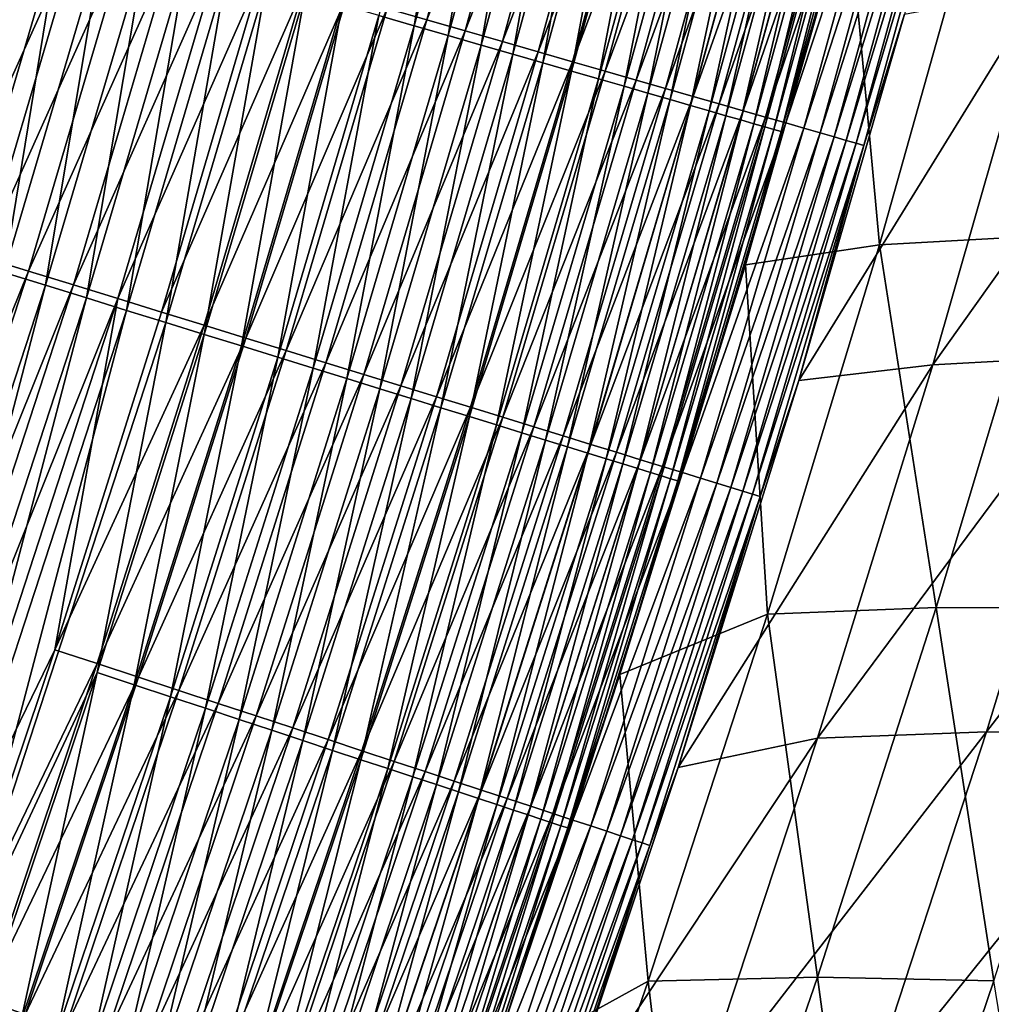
# Model space of a CAD drawing. Header units: metres. Extents: x 0 to 1400, y -1400 to 0.
# Tile 246 of 256: x 1217 to 1252, y -714 to -679. Entities that reach past the tile are written whole.
import ezdxf

# ---------------------------------------------------------------- set-up
doc = ezdxf.new("R2010")
doc.units = ezdxf.units.M

msp = doc.modelspace()

# ---------------------------------------------------------------- linework, layer by layer
at = {"layer": 'None'}
for points in [[(1231.295044, -679.022888, -493.43634), (1233.393188, -666.430664, -494.380035), (1230.035522, -678.659607, -494.37674)], [(1235.110107, -666.545593, -496.8573), (1231.747559, -678.815308, -496.854034), (1230.335815, -678.409912, -497.808685)], [(1231.295044, -679.022888, -493.43634), (1234.659302, -666.769165, -493.440094), (1233.393188, -666.430664, -494.380035)], [(1236.485229, -666.911438, -495.836853), (1231.747559, -678.815308, -496.854034), (1235.110107, -666.545593, -496.8573)], [(1232.511353, -679.373718, -492.436768), (1234.659302, -666.769165, -493.440094), (1231.295044, -679.022888, -493.43634)], [(1236.485229, -666.911438, -495.836853), (1233.115479, -679.20813, -495.833099), (1231.747559, -678.815308, -496.854034)], [(1232.511353, -679.373718, -492.436768), (1235.882324, -667.096069, -492.440979), (1234.659302, -666.769165, -493.440094)], [(1237.813354, -667.264832, -494.752228), (1233.115479, -679.20813, -495.833099), (1236.485229, -666.911438, -495.836853)], [(1233.682007, -679.711365, -491.379913), (1235.882324, -667.096069, -492.440979), (1232.511353, -679.373718, -492.436768)], [(1237.813354, -667.264832, -494.752228), (1234.436646, -679.587463, -494.747955), (1233.115479, -679.20813, -495.833099)], [(1233.682007, -679.711365, -491.379913), (1237.059204, -667.410706, -491.384613), (1235.882324, -667.096069, -492.440979)], [(1239.091675, -667.604919, -493.605377), (1234.436646, -679.587463, -494.747955), (1237.813354, -667.264832, -494.752228)], [(1234.804443, -680.035034, -490.2677), (1237.059204, -667.410706, -491.384613), (1233.682007, -679.711365, -491.379913)], [(1239.091675, -667.604919, -493.605377), (1235.70813, -679.952515, -493.600586), (1234.436646, -679.587463, -494.747955)], [(1234.804443, -680.035034, -490.2677), (1238.187622, -667.71228, -490.272919), (1237.059204, -667.410706, -491.384613)], [(1240.317139, -667.930969, -492.398499), (1235.70813, -679.952515, -493.600586), (1239.091675, -667.604919, -493.605377)], [(1235.876221, -680.344177, -489.102661), (1238.187622, -667.71228, -490.272919), (1234.804443, -680.035034, -490.2677)], [(1240.317139, -667.930969, -492.398499), (1236.927124, -680.302551, -492.393158), (1235.70813, -679.952515, -493.600586)], [(1235.876221, -680.344177, -489.102661), (1239.265381, -668.000366, -489.108398), (1238.187622, -667.71228, -490.272919)], [(1236.89563, -680.638184, -487.88736), (1239.265381, -668.000366, -489.108398), (1235.876221, -680.344177, -489.102661)], [(1236.89563, -680.638184, -487.88736), (1240.290405, -668.274353, -487.893616), (1239.265381, -668.000366, -489.108398)], [(1241.487671, -668.242371, -491.134247), (1236.927124, -680.302551, -492.393158), (1240.317139, -667.930969, -492.398499)], [(1237.860596, -680.916382, -486.624359), (1240.290405, -668.274353, -487.893616), (1236.89563, -680.638184, -487.88736)], [(1241.487671, -668.242371, -491.134247), (1238.091309, -680.636841, -491.128357), (1236.927124, -680.302551, -492.393158)], [(1237.860596, -680.916382, -486.624359), (1241.26062, -668.53363, -486.631165), (1240.290405, -668.274353, -487.893616)], [(1242.600952, -668.538513, -489.81543), (1238.091309, -680.636841, -491.128357), (1241.487671, -668.242371, -491.134247)], [(1238.768921, -681.178345, -485.316284), (1241.26062, -668.53363, -486.631165), (1237.860596, -680.916382, -486.624359)], [(1242.600952, -668.538513, -489.81543), (1239.198608, -680.954712, -489.80896), (1238.091309, -680.636841, -491.128357)], [(1238.768921, -681.178345, -485.316284), (1242.17395, -668.777771, -485.323639), (1241.26062, -668.53363, -486.631165)], [(1243.654785, -668.818909, -488.444885), (1239.198608, -680.954712, -489.80896), (1242.600952, -668.538513, -489.81543)], [(1239.618652, -681.42334, -483.965729), (1242.17395, -668.777771, -485.323639), (1238.768921, -681.178345, -485.316284)], [(1243.654785, -668.818909, -488.444885), (1240.246704, -681.255615, -488.437836), (1239.198608, -680.954712, -489.80896)], [(1239.618652, -681.42334, -483.965729), (1243.028564, -669.006104, -483.973633), (1242.17395, -668.777771, -485.323639)], [(1240.407837, -681.650879, -482.575256), (1243.028564, -669.006104, -483.973633), (1239.618652, -681.42334, -483.965729)], [(1244.646851, -669.082825, -487.02536), (1240.246704, -681.255615, -488.437836), (1243.654785, -668.818909, -488.444885)], [(1244.646851, -669.082825, -487.02536), (1241.233398, -681.538879, -487.0177), (1240.246704, -681.255615, -488.437836)], [(1240.407837, -681.650879, -482.575256), (1243.822144, -669.218201, -482.58371), (1243.028564, -669.006104, -483.973633)], [(1245.575073, -669.329712, -485.559692), (1241.233398, -681.538879, -487.0177), (1244.646851, -669.082825, -487.02536)], [(1241.134277, -681.860352, -481.147461), (1243.822144, -669.218201, -482.58371), (1240.407837, -681.650879, -482.575256)], [(1243.822144, -669.218201, -482.58371), (1241.134277, -681.860352, -481.147461), (1244.552856, -669.413452, -481.156464)], [(1244.552856, -669.413452, -481.156464), (1241.134277, -681.860352, -481.147461), (1241.796265, -682.051208, -479.685181)], [(1245.575073, -669.329712, -485.559692), (1242.156372, -681.803833, -485.551453), (1241.233398, -681.538879, -487.0177)], [(1241.796265, -682.051208, -479.685181), (1245.21875, -669.59137, -479.694702), (1244.552856, -669.413452, -481.156464)], [(1246.437134, -669.559021, -484.05069), (1242.156372, -681.803833, -485.551453), (1245.575073, -669.329712, -485.559692)], [(1242.3927, -682.223083, -478.192108), (1245.21875, -669.59137, -479.694702), (1241.796265, -682.051208, -479.685181)], [(1242.156372, -681.803833, -485.551453), (1246.437134, -669.559021, -484.05069), (1243.013672, -682.049927, -484.04184)], [(1242.3927, -682.223083, -478.192108), (1245.818726, -669.751648, -478.202148), (1245.21875, -669.59137, -479.694702)], [(1242.922485, -682.375793, -476.67215), (1245.818726, -669.751648, -478.202148), (1242.3927, -682.223083, -478.192108)], [(1242.922485, -682.375793, -476.67215), (1246.351685, -669.894043, -476.682739), (1245.818726, -669.751648, -478.202148)], [(1243.013672, -682.049927, -484.04184), (1246.437134, -669.559021, -484.05069), (1247.230835, -669.770142, -482.50116)], [(1247.230835, -669.770142, -482.50116), (1243.802979, -682.276489, -482.491699), (1243.013672, -682.049927, -484.04184)], [(1247.954224, -669.962524, -480.914154), (1243.802979, -682.276489, -482.491699), (1247.230835, -669.770142, -482.50116)], [(1243.384766, -682.508972, -475.129272), (1246.351685, -669.894043, -476.682739), (1242.922485, -682.375793, -476.67215)], [(1246.351685, -669.894043, -476.682739), (1243.384766, -682.508972, -475.129272), (1246.816895, -670.018311, -475.14035)], [(1246.816895, -670.018311, -475.14035), (1243.384766, -682.508972, -475.129272), (1243.778564, -682.622437, -473.567383)], [(1243.778564, -682.622437, -473.567383), (1247.213257, -670.124084, -473.578949), (1246.816895, -670.018311, -475.14035)], [(1244.102783, -682.71582, -471.990417), (1247.213257, -670.124084, -473.578949), (1243.778564, -682.622437, -473.567383)], [(1247.954224, -669.962524, -480.914154), (1244.522217, -682.48291, -480.904083), (1243.802979, -682.276489, -482.491699)], [(1244.102783, -682.71582, -471.990417), (1247.539795, -670.211304, -472.002441), (1247.213257, -670.124084, -473.578949)], [(1247.954224, -669.962524, -480.914154), (1248.606079, -670.135864, -479.293671), (1244.522217, -682.48291, -480.904083)], [(1248.606079, -670.135864, -479.293671), (1245.170166, -682.668823, -479.28302), (1244.522217, -682.48291, -480.904083)], [(1248.606079, -670.135864, -479.293671), (1249.185181, -670.289856, -477.644012), (1245.170166, -682.668823, -479.28302)], [(1244.356689, -682.788879, -470.402283), (1247.539795, -670.211304, -472.002441), (1244.102783, -682.71582, -471.990417)], [(1244.356689, -682.788879, -470.402283), (1247.795532, -670.279541, -470.414795), (1247.539795, -670.211304, -472.002441)], [(1244.356689, -682.788879, -470.402283), (1246.742065, -674.660461, -468.825378), (1247.795532, -670.279541, -470.414795)], [(1249.185181, -670.289856, -477.644012), (1245.74585, -682.834045, -477.632751), (1245.170166, -682.668823, -479.28302)], [(1245.74585, -682.834045, -477.632751), (1249.185181, -670.289856, -477.644012), (1249.690552, -670.424194, -475.969421)], [(1246.248169, -682.978149, -475.957581), (1245.74585, -682.834045, -477.632751), (1249.690552, -670.424194, -475.969421)], [(1246.248169, -682.978149, -475.957581), (1249.690552, -670.424194, -475.969421), (1250.121338, -670.538696, -474.274139)], [(1246.676025, -683.100891, -474.261749), (1246.248169, -682.978149, -475.957581), (1250.121338, -670.538696, -474.274139)], [(1246.676025, -683.100891, -474.261749), (1250.121338, -670.538696, -474.274139), (1250.476196, -670.632996, -472.5625)], [(1247.028564, -683.201965, -472.549561), (1246.676025, -683.100891, -474.261749), (1250.476196, -670.632996, -472.5625)], [(1250.476196, -670.632996, -472.5625), (1250.754272, -670.706848, -470.838684), (1247.028564, -683.201965, -472.549561)], [(1250.754272, -670.706848, -470.838684), (1247.304688, -683.281067, -470.825226), (1247.028564, -683.201965, -472.549561)], [(1250.754272, -670.706848, -470.838684), (1248.751343, -678.609009, -469.108948), (1247.304688, -683.281067, -470.825226)], [(1257.562866, -673.165283, -367.83725), (1251.576538, -673.602905, -423.800568), (1253.856689, -686.480835, -367.843384)], [(1251.576538, -673.602905, -423.800568), (1246.742065, -674.660461, -468.825378), (1247.856689, -686.822693, -423.805298)], [(1253.856689, -686.480835, -367.843384), (1251.576538, -673.602905, -423.800568), (1247.856689, -686.822693, -423.805298)], [(1217.823608, -674.816711, -502.833313), (1210.983887, -685.724548, -503.316162), (1214.48877, -673.858948, -503.316284)], [(1246.742065, -674.660461, -468.825378), (1243.089722, -687.532837, -468.812012), (1247.856689, -686.822693, -423.805298)], [(1243.089722, -687.532837, -468.812012), (1246.742065, -674.660461, -468.825378), (1244.356689, -682.788879, -470.402283)], [(1210.983887, -685.724548, -503.316162), (1217.823608, -674.816711, -502.833313), (1214.300659, -686.74646, -502.832947)], [(1214.300659, -686.74646, -502.832947), (1217.823608, -674.816711, -502.833313), (1219.474121, -675.29071, -502.472992)], [(1215.203369, -687.338745, -499.551849), (1218.734131, -675.399536, -499.55249), (1217.214233, -674.96106, -499.884399)], [(1214.300659, -686.74646, -502.832947), (1219.474121, -675.29071, -502.472992), (1215.942261, -687.252197, -502.472412)], [(1216.699463, -687.801697, -499.147522), (1218.734131, -675.399536, -499.55249), (1215.203369, -687.338745, -499.551849)], [(1215.942261, -687.252197, -502.472412), (1219.474121, -675.29071, -502.472992), (1221.107788, -675.759888, -502.034302)], [(1216.699463, -687.801697, -499.147522), (1220.238525, -675.833496, -499.148438), (1218.734131, -675.399536, -499.55249)], [(1215.942261, -687.252197, -502.472412), (1221.107788, -675.759888, -502.034302), (1217.567017, -687.752747, -502.033478)], [(1217.567017, -687.752747, -502.033478), (1221.107788, -675.759888, -502.034302), (1222.720459, -676.223022, -501.517914)], [(1218.17627, -688.258667, -498.671631), (1220.238525, -675.833496, -499.148438), (1216.699463, -687.801697, -499.147522)], [(1218.17627, -688.258667, -498.671631), (1221.723511, -676.261902, -498.672791), (1220.238525, -675.833496, -499.148438)], [(1217.567017, -687.752747, -502.033478), (1222.720459, -676.223022, -501.517914), (1219.170898, -688.246887, -501.516815)], [(1219.630005, -688.708496, -498.124725), (1221.723511, -676.261902, -498.672791), (1218.17627, -688.258667, -498.671631)], [(1219.170898, -688.246887, -501.516815), (1222.720459, -676.223022, -501.517914), (1224.307983, -676.678894, -500.92453)], [(1219.630005, -688.708496, -498.124725), (1223.185181, -676.683594, -498.126221), (1221.723511, -676.261902, -498.672791)], [(1224.307983, -676.678894, -500.92453), (1220.749756, -688.733276, -500.923126), (1219.170898, -688.246887, -501.516815)], [(1221.057007, -689.149963, -497.50769), (1223.185181, -676.683594, -498.126221), (1219.630005, -688.708496, -498.124725)], [(1225.866211, -677.126404, -500.255035), (1220.749756, -688.733276, -500.923126), (1224.307983, -676.678894, -500.92453)], [(1221.057007, -689.149963, -497.50769), (1224.620117, -677.097473, -497.509552), (1223.185181, -676.683594, -498.126221)], [(1225.866211, -677.126404, -500.255035), (1222.299561, -689.210754, -500.253265), (1220.749756, -688.733276, -500.923126)], [(1222.454346, -689.582336, -496.822174), (1224.620117, -677.097473, -497.509552), (1221.057007, -689.149963, -497.50769)], [(1227.392212, -677.564636, -499.51123), (1222.299561, -689.210754, -500.253265), (1225.866211, -677.126404, -500.255035)], [(1222.454346, -689.582336, -496.822174), (1226.025269, -677.502808, -496.824402), (1224.620117, -677.097473, -497.509552)], [(1222.454346, -689.582336, -496.822174), (1223.819458, -690.0047, -496.070007), (1226.025269, -677.502808, -496.824402)], [(1223.819458, -690.0047, -496.070007), (1227.397949, -677.898804, -496.072632), (1226.025269, -677.502808, -496.824402)], [(1259.586792, -677.281616, -368.163757), (1255.768066, -690.761169, -368.170044), (1249.763062, -691.082825, -424.093384)], [(1249.763062, -691.082825, -424.093384), (1253.595947, -677.701172, -424.089722), (1259.586792, -677.281616, -368.163757)], [(1227.392212, -677.564636, -499.51123), (1223.817139, -689.678284, -499.509064), (1222.299561, -689.210754, -500.253265)], [(1228.883057, -677.992737, -498.695099), (1223.817139, -689.678284, -499.509064), (1227.392212, -677.564636, -499.51123)], [(1244.984009, -691.641602, -469.093994), (1253.595947, -677.701172, -424.089722), (1249.763062, -691.082825, -424.093384)], [(1244.984009, -691.641602, -469.093994), (1248.751343, -678.609009, -469.108948), (1253.595947, -677.701172, -424.089722)], [(1228.883057, -677.992737, -498.695099), (1225.299805, -690.13501, -498.692505), (1223.817139, -689.678284, -499.509064)], [(1225.149658, -690.41626, -495.253052), (1227.397949, -677.898804, -496.072632), (1223.819458, -690.0047, -496.070007)], [(1225.149658, -690.41626, -495.253052), (1228.735596, -678.284607, -495.256134), (1227.397949, -677.898804, -496.072632)], [(1230.335815, -678.409912, -497.808685), (1225.299805, -690.13501, -498.692505), (1228.883057, -677.992737, -498.695099)], [(1226.442383, -690.816162, -494.373199), (1228.735596, -678.284607, -495.256134), (1225.149658, -690.41626, -495.253052)], [(1230.335815, -678.409912, -497.808685), (1226.744507, -690.580078, -497.805634), (1225.299805, -690.13501, -498.692505)], [(1228.735596, -678.284607, -495.256134), (1226.442383, -690.816162, -494.373199), (1230.035522, -678.659607, -494.37674)], [(1231.747559, -678.815308, -496.854034), (1226.744507, -690.580078, -497.805634), (1230.335815, -678.409912, -497.808685)], [(1230.035522, -678.659607, -494.37674), (1226.442383, -690.816162, -494.373199), (1227.694824, -691.203613, -493.432312)], [(1231.747559, -678.815308, -496.854034), (1228.14856, -691.012573, -496.850464), (1226.744507, -690.580078, -497.805634)], [(1227.694824, -691.203613, -493.432312), (1231.295044, -679.022888, -493.43634), (1230.035522, -678.659607, -494.37674)], [(1233.115479, -679.20813, -495.833099), (1228.14856, -691.012573, -496.850464), (1231.747559, -678.815308, -496.854034)], [(1248.751343, -678.609009, -469.108948), (1244.984009, -691.641602, -469.093994), (1247.304688, -683.281067, -470.825226)], [(1228.904297, -691.57782, -492.43222), (1231.295044, -679.022888, -493.43634), (1227.694824, -691.203613, -493.432312)], [(1233.115479, -679.20813, -495.833099), (1229.508789, -691.431641, -495.829041), (1228.14856, -691.012573, -496.850464)], [(1228.904297, -691.57782, -492.43222), (1232.511353, -679.373718, -492.436768), (1231.295044, -679.022888, -493.43634)], [(1234.436646, -679.587463, -494.747955), (1229.508789, -691.431641, -495.829041), (1233.115479, -679.20813, -495.833099)], [(1230.068359, -691.937927, -491.374847), (1232.511353, -679.373718, -492.436768), (1228.904297, -691.57782, -492.43222)], [(1234.436646, -679.587463, -494.747955), (1230.822632, -691.836304, -494.743347), (1229.508789, -691.431641, -495.829041)], [(1230.068359, -691.937927, -491.374847), (1233.682007, -679.711365, -491.379913), (1232.511353, -679.373718, -492.436768)], [(1235.70813, -679.952515, -493.600586), (1230.822632, -691.836304, -494.743347), (1234.436646, -679.587463, -494.747955)], [(1231.184326, -692.283142, -490.262085), (1233.682007, -679.711365, -491.379913), (1230.068359, -691.937927, -491.374847)], [(1235.70813, -679.952515, -493.600586), (1232.086914, -692.225769, -493.595428), (1230.822632, -691.836304, -494.743347)], [(1231.184326, -692.283142, -490.262085), (1234.804443, -680.035034, -490.2677), (1233.682007, -679.711365, -491.379913)], [(1236.927124, -680.302551, -492.393158), (1232.086914, -692.225769, -493.595428), (1235.70813, -679.952515, -493.600586)], [(1232.250122, -692.612793, -489.096497), (1234.804443, -680.035034, -490.2677), (1231.184326, -692.283142, -490.262085)], [(1236.927124, -680.302551, -492.393158), (1233.299072, -692.599121, -492.387421), (1232.086914, -692.225769, -493.595428)], [(1232.250122, -692.612793, -489.096497), (1235.876221, -680.344177, -489.102661), (1234.804443, -680.035034, -490.2677)], [(1238.091309, -680.636841, -491.128357), (1233.299072, -692.599121, -492.387421), (1236.927124, -680.302551, -492.393158)], [(1233.263672, -692.926331, -487.880615), (1235.876221, -680.344177, -489.102661), (1232.250122, -692.612793, -489.096497)], [(1233.263672, -692.926331, -487.880615), (1236.89563, -680.638184, -487.88736), (1235.876221, -680.344177, -489.102661)], [(1234.2229, -693.223022, -486.617035), (1236.89563, -680.638184, -487.88736), (1233.263672, -692.926331, -487.880615)], [(1238.091309, -680.636841, -491.128357), (1234.456787, -692.955688, -491.122009), (1233.299072, -692.599121, -492.387421)], [(1234.2229, -693.223022, -486.617035), (1237.860596, -680.916382, -486.624359), (1236.89563, -680.638184, -487.88736)], [(1239.198608, -680.954712, -489.80896), (1234.456787, -692.955688, -491.122009), (1238.091309, -680.636841, -491.128357)], [(1235.125977, -693.502319, -485.30838), (1237.860596, -680.916382, -486.624359), (1234.2229, -693.223022, -486.617035)], [(1239.198608, -680.954712, -489.80896), (1235.557739, -693.2948, -489.802002), (1234.456787, -692.955688, -491.122009)], [(1235.125977, -693.502319, -485.30838), (1238.768921, -681.178345, -485.316284), (1237.860596, -680.916382, -486.624359)], [(1240.246704, -681.255615, -488.437836), (1235.557739, -693.2948, -489.802002), (1239.198608, -680.954712, -489.80896)], [(1235.970703, -693.76355, -483.957214), (1238.768921, -681.178345, -485.316284), (1235.125977, -693.502319, -485.30838)], [(1240.246704, -681.255615, -488.437836), (1236.599854, -693.615723, -488.430206), (1235.557739, -693.2948, -489.802002)], [(1235.970703, -693.76355, -483.957214), (1239.618652, -681.42334, -483.965729), (1238.768921, -681.178345, -485.316284)], [(1241.233398, -681.538879, -487.0177), (1236.599854, -693.615723, -488.430206), (1240.246704, -681.255615, -488.437836)], [(1236.755127, -694.006165, -482.566162), (1239.618652, -681.42334, -483.965729), (1235.970703, -693.76355, -483.957214)], [(1241.233398, -681.538879, -487.0177), (1237.580811, -693.917847, -487.00946), (1236.599854, -693.615723, -488.430206)], [(1236.755127, -694.006165, -482.566162), (1240.407837, -681.650879, -482.575256), (1239.618652, -681.42334, -483.965729)], [(1237.477295, -694.229431, -481.137787), (1240.407837, -681.650879, -482.575256), (1236.755127, -694.006165, -482.566162)], [(1237.477295, -694.229431, -481.137787), (1241.134277, -681.860352, -481.147461), (1240.407837, -681.650879, -482.575256)], [(1242.156372, -681.803833, -485.551453), (1237.580811, -693.917847, -487.00946), (1241.233398, -681.538879, -487.0177)], [(1238.135254, -694.432861, -479.674927), (1241.134277, -681.860352, -481.147461), (1237.477295, -694.229431, -481.137787)], [(1237.580811, -693.917847, -487.00946), (1242.156372, -681.803833, -485.551453), (1238.498535, -694.200439, -485.542542)], [(1241.134277, -681.860352, -481.147461), (1238.135254, -694.432861, -479.674927), (1241.796265, -682.051208, -479.685181)], [(1241.796265, -682.051208, -479.685181), (1238.135254, -694.432861, -479.674927), (1238.727905, -694.616089, -478.181244)], [(1238.498535, -694.200439, -485.542542), (1242.156372, -681.803833, -485.551453), (1243.013672, -682.049927, -484.04184)], [(1243.013672, -682.049927, -484.04184), (1239.350708, -694.46283, -484.032288), (1238.498535, -694.200439, -485.542542)], [(1238.727905, -694.616089, -478.181244), (1242.3927, -682.223083, -478.192108), (1241.796265, -682.051208, -479.685181)], [(1243.802979, -682.276489, -482.491699), (1239.350708, -694.46283, -484.032288), (1243.013672, -682.049927, -484.04184)], [(1239.254272, -694.778809, -476.660736), (1242.3927, -682.223083, -478.192108), (1238.727905, -694.616089, -478.181244)], [(1239.254272, -694.778809, -476.660736), (1242.922485, -682.375793, -476.67215), (1242.3927, -682.223083, -478.192108)], [(1239.713501, -694.920715, -475.11731), (1242.922485, -682.375793, -476.67215), (1239.254272, -694.778809, -476.660736)], [(1243.802979, -682.276489, -482.491699), (1240.135254, -694.704407, -482.481506), (1239.350708, -694.46283, -484.032288)], [(1239.713501, -694.920715, -475.11731), (1243.384766, -682.508972, -475.129272), (1242.922485, -682.375793, -476.67215)], [(1244.522217, -682.48291, -480.904083), (1240.135254, -694.704407, -482.481506), (1243.802979, -682.276489, -482.491699)], [(1240.104492, -695.041504, -473.554871), (1243.384766, -682.508972, -475.129272), (1239.713501, -694.920715, -475.11731)], [(1243.384766, -682.508972, -475.129272), (1240.104492, -695.041504, -473.554871), (1243.778564, -682.622437, -473.567383)], [(1243.778564, -682.622437, -473.567383), (1240.104492, -695.041504, -473.554871), (1240.426392, -695.14093, -471.977386)], [(1244.522217, -682.48291, -480.904083), (1240.850098, -694.9245, -480.893219), (1240.135254, -694.704407, -482.481506)], [(1240.426392, -695.14093, -471.977386), (1244.102783, -682.71582, -471.990417), (1243.778564, -682.622437, -473.567383)], [(1240.678345, -695.218689, -470.388794), (1244.102783, -682.71582, -471.990417), (1240.426392, -695.14093, -471.977386)], [(1240.678345, -695.218689, -470.388794), (1244.356689, -682.788879, -470.402283), (1244.102783, -682.71582, -471.990417)], [(1244.522217, -682.48291, -480.904083), (1245.170166, -682.668823, -479.28302), (1240.850098, -694.9245, -480.893219)], [(1245.170166, -682.668823, -479.28302), (1241.494019, -695.122742, -479.271515), (1240.850098, -694.9245, -480.893219)], [(1245.170166, -682.668823, -479.28302), (1245.74585, -682.834045, -477.632751), (1241.494019, -695.122742, -479.271515)], [(1240.678345, -695.218689, -470.388794), (1243.089722, -687.532837, -468.812012), (1244.356689, -682.788879, -470.402283)], [(1245.74585, -682.834045, -477.632751), (1242.066162, -695.298828, -477.620605), (1241.494019, -695.122742, -479.271515)], [(1242.066162, -695.298828, -477.620605), (1245.74585, -682.834045, -477.632751), (1246.248169, -682.978149, -475.957581)], [(1242.565186, -695.452393, -475.944824), (1242.066162, -695.298828, -477.620605), (1246.248169, -682.978149, -475.957581)], [(1242.565186, -695.452393, -475.944824), (1246.248169, -682.978149, -475.957581), (1246.676025, -683.100891, -474.261749)], [(1242.990234, -695.583191, -474.248383), (1242.565186, -695.452393, -475.944824), (1246.676025, -683.100891, -474.261749)], [(1242.990234, -695.583191, -474.248383), (1246.676025, -683.100891, -474.261749), (1247.028564, -683.201965, -472.549561)], [(1243.34021, -695.690796, -472.535583), (1242.990234, -695.583191, -474.248383), (1247.028564, -683.201965, -472.549561)], [(1247.028564, -683.201965, -472.549561), (1247.304688, -683.281067, -470.825226), (1243.34021, -695.690796, -472.535583)], [(1247.304688, -683.281067, -470.825226), (1243.614136, -695.775024, -470.81073), (1243.34021, -695.690796, -472.535583)], [(1247.304688, -683.281067, -470.825226), (1244.984009, -691.641602, -469.093994), (1243.614136, -695.775024, -470.81073)], [(1249.882935, -699.716675, -367.848907), (1253.856689, -686.480835, -367.843384), (1247.856689, -686.822693, -423.805298)], [(1256.155762, -699.740723, -311.870239), (1253.856689, -686.480835, -367.843384), (1249.882935, -699.716675, -367.848907)], [(1247.856689, -686.822693, -423.805298), (1243.089722, -687.532837, -468.812012), (1243.871826, -699.960938, -423.809662)], [(1249.882935, -699.716675, -367.848907), (1247.856689, -686.822693, -423.805298), (1243.871826, -699.960938, -423.809662)], [(1208.196533, -710.966064, -502.47113), (1215.942261, -687.252197, -502.472412), (1217.567017, -687.752747, -502.033478)], [(1243.089722, -687.532837, -468.812012), (1238.619995, -702.110535, -468.795532), (1243.871826, -699.960938, -423.809662)], [(1238.619995, -702.110535, -468.795532), (1243.089722, -687.532837, -468.812012), (1240.678345, -695.218689, -470.388794)], [(1208.196533, -710.966064, -502.47113), (1217.567017, -687.752747, -502.033478), (1209.802368, -711.527222, -502.031677)], [(1209.802368, -711.527222, -502.031677), (1217.567017, -687.752747, -502.033478), (1219.170898, -688.246887, -501.516815)], [(1210.400146, -712.038391, -498.669098), (1218.17627, -688.258667, -498.671631), (1216.699463, -687.801697, -499.147522)], [(1219.170898, -688.246887, -501.516815), (1211.387695, -712.081116, -501.514404), (1209.802368, -711.527222, -502.031677)], [(1211.836792, -712.542358, -498.121521), (1218.17627, -688.258667, -498.671631), (1210.400146, -712.038391, -498.669098)], [(1220.749756, -688.733276, -500.923126), (1211.387695, -712.081116, -501.514404), (1219.170898, -688.246887, -501.516815)], [(1211.836792, -712.542358, -498.121521), (1219.630005, -688.708496, -498.124725), (1218.17627, -688.258667, -498.671631)], [(1213.24707, -713.037048, -497.503754), (1219.630005, -688.708496, -498.124725), (1211.836792, -712.542358, -498.121521)], [(1213.24707, -713.037048, -497.503754), (1221.057007, -689.149963, -497.50769), (1219.630005, -688.708496, -498.124725)], [(1212.94812, -712.626282, -500.920013), (1211.387695, -712.081116, -501.514404), (1220.749756, -688.733276, -500.923126)], [(1220.749756, -688.733276, -500.923126), (1218.502441, -701.223206, -500.251373), (1212.94812, -712.626282, -500.920013)], [(1222.299561, -689.210754, -500.253265), (1218.502441, -701.223206, -500.251373), (1220.749756, -688.733276, -500.923126)], [(1214.62793, -713.521484, -496.817383), (1221.057007, -689.149963, -497.50769), (1213.24707, -713.037048, -497.503754)], [(1214.62793, -713.521484, -496.817383), (1222.454346, -689.582336, -496.822174), (1221.057007, -689.149963, -497.50769)], [(1223.817139, -689.678284, -499.509064), (1218.502441, -701.223206, -500.251373), (1222.299561, -689.210754, -500.253265)], [(1214.62793, -713.521484, -496.817383), (1220.010864, -702.037415, -496.06723), (1222.454346, -689.582336, -496.822174)], [(1223.817139, -689.678284, -499.509064), (1220.011353, -701.719299, -499.506744), (1218.502441, -701.223206, -500.251373)], [(1220.010864, -702.037415, -496.06723), (1223.819458, -690.0047, -496.070007), (1222.454346, -689.582336, -496.822174)], [(1225.299805, -690.13501, -498.692505), (1220.011353, -701.719299, -499.506744), (1223.817139, -689.678284, -499.509064)], [(1221.333374, -702.473999, -495.249817), (1223.819458, -690.0047, -496.070007), (1220.010864, -702.037415, -496.06723)], [(1221.333374, -702.473999, -495.249817), (1225.149658, -690.41626, -495.253052), (1223.819458, -690.0047, -496.070007)], [(1225.299805, -690.13501, -498.692505), (1221.485474, -702.203979, -498.689728), (1220.011353, -701.719299, -499.506744)], [(1222.618408, -702.898315, -494.369476), (1225.149658, -690.41626, -495.253052), (1221.333374, -702.473999, -495.249817)], [(1226.744507, -690.580078, -497.805634), (1221.485474, -702.203979, -498.689728), (1225.299805, -690.13501, -498.692505)], [(1222.618408, -702.898315, -494.369476), (1226.442383, -690.816162, -494.373199), (1225.149658, -690.41626, -495.253052)], [(1226.744507, -690.580078, -497.805634), (1222.921875, -702.67627, -497.802368), (1221.485474, -702.203979, -498.689728)], [(1223.863525, -703.309326, -493.42804), (1226.442383, -690.816162, -494.373199), (1222.618408, -702.898315, -494.369476)], [(1228.14856, -691.012573, -496.850464), (1222.921875, -702.67627, -497.802368), (1226.744507, -690.580078, -497.805634)], [(1226.442383, -690.816162, -494.373199), (1223.863525, -703.309326, -493.42804), (1227.694824, -691.203613, -493.432312)], [(1255.768066, -690.761169, -368.170044), (1245.659668, -704.372986, -424.096588), (1249.763062, -691.082825, -424.093384)], [(1255.768066, -690.761169, -368.170044), (1251.675903, -704.150879, -368.17569), (1245.659668, -704.372986, -424.096588)], [(1262.035034, -690.693298, -312.217224), (1251.675903, -704.150879, -368.17569), (1255.768066, -690.761169, -368.170044)], [(1251.675903, -704.150879, -368.17569), (1262.035034, -690.693298, -312.217224), (1257.958008, -704.200806, -312.224152)], [(1228.14856, -691.012573, -496.850464), (1224.317749, -703.135193, -496.84671), (1222.921875, -702.67627, -497.802368)], [(1229.508789, -691.431641, -495.829041), (1224.317749, -703.135193, -496.84671), (1228.14856, -691.012573, -496.850464)], [(1249.763062, -691.082825, -424.093384), (1245.659668, -704.372986, -424.096588), (1240.696899, -705.413696, -469.076874)], [(1240.696899, -705.413696, -469.076874), (1244.984009, -691.641602, -469.093994), (1249.763062, -691.082825, -424.093384)], [(1227.694824, -691.203613, -493.432312), (1223.863525, -703.309326, -493.42804), (1225.065918, -703.706299, -492.427429)], [(1229.508789, -691.431641, -495.829041), (1225.670166, -703.579834, -495.824707), (1224.317749, -703.135193, -496.84671)], [(1225.065918, -703.706299, -492.427429), (1228.904297, -691.57782, -492.43222), (1227.694824, -691.203613, -493.432312)], [(1230.822632, -691.836304, -494.743347), (1225.670166, -703.579834, -495.824707), (1229.508789, -691.431641, -495.829041)], [(1226.223145, -704.088318, -491.369476), (1228.904297, -691.57782, -492.43222), (1225.065918, -703.706299, -492.427429)], [(1230.822632, -691.836304, -494.743347), (1226.976196, -704.009216, -494.738434), (1225.670166, -703.579834, -495.824707)], [(1226.223145, -704.088318, -491.369476), (1230.068359, -691.937927, -491.374847), (1228.904297, -691.57782, -492.43222)], [(1232.086914, -692.225769, -493.595428), (1226.976196, -704.009216, -494.738434), (1230.822632, -691.836304, -494.743347)], [(1244.984009, -691.641602, -469.093994), (1240.696899, -705.413696, -469.076874), (1243.614136, -695.775024, -470.81073)], [(1227.332397, -704.454529, -490.256134), (1230.068359, -691.937927, -491.374847), (1226.223145, -704.088318, -491.369476)], [(1232.086914, -692.225769, -493.595428), (1228.233154, -704.422485, -493.589905), (1226.976196, -704.009216, -494.738434)], [(1227.332397, -704.454529, -490.256134), (1231.184326, -692.283142, -490.262085), (1230.068359, -691.937927, -491.374847)], [(1233.299072, -692.599121, -492.387421), (1228.233154, -704.422485, -493.589905), (1232.086914, -692.225769, -493.595428)], [(1228.391846, -704.804199, -489.089935), (1231.184326, -692.283142, -490.262085), (1227.332397, -704.454529, -490.256134)], [(1228.391846, -704.804199, -489.089935), (1232.250122, -692.612793, -489.096497), (1231.184326, -692.283142, -490.262085)], [(1233.299072, -692.599121, -492.387421), (1229.438232, -704.818604, -492.381287), (1228.233154, -704.422485, -493.589905)], [(1229.39917, -705.136719, -487.873444), (1232.250122, -692.612793, -489.096497), (1228.391846, -704.804199, -489.089935)], [(1229.39917, -705.136719, -487.873444), (1233.263672, -692.926331, -487.880615), (1232.250122, -692.612793, -489.096497)], [(1230.352661, -705.451416, -486.609253), (1233.263672, -692.926331, -487.880615), (1229.39917, -705.136719, -487.873444)], [(1234.456787, -692.955688, -491.122009), (1229.438232, -704.818604, -492.381287), (1233.299072, -692.599121, -492.387421)], [(1230.352661, -705.451416, -486.609253), (1234.2229, -693.223022, -486.617035), (1233.263672, -692.926331, -487.880615)], [(1234.456787, -692.955688, -491.122009), (1230.588989, -705.196899, -491.115204), (1229.438232, -704.818604, -492.381287)], [(1231.250244, -705.747681, -485.299988), (1234.2229, -693.223022, -486.617035), (1230.352661, -705.451416, -486.609253)], [(1235.557739, -693.2948, -489.802002), (1230.588989, -705.196899, -491.115204), (1234.456787, -692.955688, -491.122009)], [(1231.250244, -705.747681, -485.299988), (1235.125977, -693.502319, -485.30838), (1234.2229, -693.223022, -486.617035)], [(1235.557739, -693.2948, -489.802002), (1231.68335, -705.556641, -489.794556), (1230.588989, -705.196899, -491.115204)], [(1232.089722, -706.024719, -483.948181), (1235.125977, -693.502319, -485.30838), (1231.250244, -705.747681, -485.299988)], [(1236.599854, -693.615723, -488.430206), (1231.68335, -705.556641, -489.794556), (1235.557739, -693.2948, -489.802002)], [(1236.599854, -693.615723, -488.430206), (1232.719238, -705.897156, -488.422089), (1231.68335, -705.556641, -489.794556)], [(1232.089722, -706.024719, -483.948181), (1235.970703, -693.76355, -483.957214), (1235.125977, -693.502319, -485.30838)], [(1237.580811, -693.917847, -487.00946), (1232.719238, -705.897156, -488.422089), (1236.599854, -693.615723, -488.430206)], [(1232.869263, -706.281982, -482.556519), (1235.970703, -693.76355, -483.957214), (1232.089722, -706.024719, -483.948181)], [(1232.719238, -705.897156, -488.422089), (1237.580811, -693.917847, -487.00946), (1233.694214, -706.21759, -487.000671)], [(1232.869263, -706.281982, -482.556519), (1236.755127, -694.006165, -482.566162), (1235.970703, -693.76355, -483.957214)], [(1233.694214, -706.21759, -487.000671), (1237.580811, -693.917847, -487.00946), (1238.498535, -694.200439, -485.542542)], [(1233.586792, -706.518738, -481.127502), (1236.755127, -694.006165, -482.566162), (1232.869263, -706.281982, -482.556519)], [(1233.586792, -706.518738, -481.127502), (1237.477295, -694.229431, -481.137787), (1236.755127, -694.006165, -482.566162)], [(1234.240479, -706.734375, -479.664001), (1237.477295, -694.229431, -481.137787), (1233.586792, -706.518738, -481.127502)], [(1238.498535, -694.200439, -485.542542), (1234.606323, -706.517395, -485.533051), (1233.694214, -706.21759, -487.000671)], [(1234.240479, -706.734375, -479.664001), (1238.135254, -694.432861, -479.674927), (1237.477295, -694.229431, -481.137787)], [(1239.350708, -694.46283, -484.032288), (1234.606323, -706.517395, -485.533051), (1238.498535, -694.200439, -485.542542)], [(1234.829224, -706.928589, -478.169739), (1238.135254, -694.432861, -479.674927), (1234.240479, -706.734375, -479.664001)], [(1239.350708, -694.46283, -484.032288), (1235.453247, -706.795715, -484.022095), (1234.606323, -706.517395, -485.533051)], [(1238.135254, -694.432861, -479.674927), (1234.829224, -706.928589, -478.169739), (1238.727905, -694.616089, -478.181244)], [(1238.727905, -694.616089, -478.181244), (1234.829224, -706.928589, -478.169739), (1235.352051, -707.101074, -476.648621)], [(1235.352051, -707.101074, -476.648621), (1239.254272, -694.778809, -476.660736), (1238.727905, -694.616089, -478.181244)], [(1240.135254, -694.704407, -482.481506), (1235.453247, -706.795715, -484.022095), (1239.350708, -694.46283, -484.032288)], [(1235.808105, -707.251465, -475.104584), (1239.254272, -694.778809, -476.660736), (1235.352051, -707.101074, -476.648621)], [(1240.135254, -694.704407, -482.481506), (1236.23291, -707.051941, -482.470612), (1235.453247, -706.795715, -484.022095)], [(1235.808105, -707.251465, -475.104584), (1239.713501, -694.920715, -475.11731), (1239.254272, -694.778809, -476.660736)], [(1236.196289, -707.379456, -473.541595), (1239.713501, -694.920715, -475.11731), (1235.808105, -707.251465, -475.104584)], [(1236.196289, -707.379456, -473.541595), (1240.104492, -695.041504, -473.554871), (1239.713501, -694.920715, -475.11731)], [(1240.850098, -694.9245, -480.893219), (1236.23291, -707.051941, -482.470612), (1240.135254, -694.704407, -482.481506)], [(1240.850098, -694.9245, -480.893219), (1236.943115, -707.285339, -480.881653), (1236.23291, -707.051941, -482.470612)], [(1240.850098, -694.9245, -480.893219), (1241.494019, -695.122742, -479.271515), (1236.943115, -707.285339, -480.881653)], [(1236.515747, -707.484741, -471.963562), (1240.104492, -695.041504, -473.554871), (1236.196289, -707.379456, -473.541595)], [(1240.104492, -695.041504, -473.554871), (1236.515747, -707.484741, -471.963562), (1240.426392, -695.14093, -471.977386)], [(1240.426392, -695.14093, -471.977386), (1236.515747, -707.484741, -471.963562), (1236.765625, -707.567017, -470.37442)], [(1236.765625, -707.567017, -470.37442), (1240.678345, -695.218689, -470.388794), (1240.426392, -695.14093, -471.977386)], [(1236.765625, -707.567017, -470.37442), (1238.619995, -702.110535, -468.795532), (1240.678345, -695.218689, -470.388794)], [(1241.494019, -695.122742, -479.271515), (1237.582886, -707.495544, -479.259247), (1236.943115, -707.285339, -480.881653)], [(1241.494019, -695.122742, -479.271515), (1242.066162, -695.298828, -477.620605), (1237.582886, -707.495544, -479.259247)], [(1242.066162, -695.298828, -477.620605), (1238.151123, -707.68219, -477.607697), (1237.582886, -707.495544, -479.259247)], [(1238.151123, -707.68219, -477.607697), (1242.066162, -695.298828, -477.620605), (1242.565186, -695.452393, -475.944824)], [(1238.646851, -707.844971, -475.931213), (1238.151123, -707.68219, -477.607697), (1242.565186, -695.452393, -475.944824)], [(1238.646851, -707.844971, -475.931213), (1242.565186, -695.452393, -475.944824), (1242.990234, -695.583191, -474.248383)], [(1239.068848, -707.983521, -474.234161), (1238.646851, -707.844971, -475.931213), (1242.990234, -695.583191, -474.248383)], [(1239.068848, -707.983521, -474.234161), (1242.990234, -695.583191, -474.248383), (1243.34021, -695.690796, -472.535583)], [(1239.41626, -708.097595, -472.520752), (1239.068848, -707.983521, -474.234161), (1243.34021, -695.690796, -472.535583)], [(1243.34021, -695.690796, -472.535583), (1243.614136, -695.775024, -470.81073), (1239.41626, -708.097595, -472.520752)], [(1243.614136, -695.775024, -470.81073), (1239.687866, -708.186707, -470.795258), (1239.41626, -708.097595, -472.520752)], [(1243.614136, -695.775024, -470.81073), (1240.696899, -705.413696, -469.076874), (1239.687866, -708.186707, -470.795258)], [(1245.648071, -712.868835, -367.85379), (1249.882935, -699.716675, -367.848907), (1243.871826, -699.960938, -423.809662)], [(1251.932617, -713.010193, -311.875641), (1249.882935, -699.716675, -367.848907), (1245.648071, -712.868835, -367.85379)], [(1251.932617, -713.010193, -311.875641), (1256.155762, -699.740723, -311.870239), (1249.882935, -699.716675, -367.848907)], [(1243.871826, -699.960938, -423.809662), (1238.619995, -702.110535, -468.795532), (1239.629028, -713.013367, -423.81366)], [(1245.648071, -712.868835, -367.85379), (1243.871826, -699.960938, -423.809662), (1239.629028, -713.013367, -423.81366)], [(1218.502441, -701.223206, -500.251373), (1214.479736, -713.161438, -500.24939), (1212.94812, -712.626282, -500.920013)], [(1220.011353, -701.719299, -499.506744), (1214.479736, -713.161438, -500.24939), (1218.502441, -701.223206, -500.251373)], [(1220.011353, -701.719299, -499.506744), (1215.979614, -713.685486, -499.504303), (1214.479736, -713.161438, -500.24939)], [(1215.976929, -713.99469, -496.064331), (1220.010864, -702.037415, -496.06723), (1214.62793, -713.521484, -496.817383)], [(1220.010864, -702.037415, -496.06723), (1215.976929, -713.99469, -496.064331), (1217.291382, -714.45575, -495.246429)], [(1221.485474, -702.203979, -498.689728), (1215.979614, -713.685486, -499.504303), (1220.011353, -701.719299, -499.506744)], [(1217.291382, -714.45575, -495.246429), (1221.333374, -702.473999, -495.249817), (1220.010864, -702.037415, -496.06723)], [(1221.485474, -702.203979, -498.689728), (1217.444824, -714.197449, -498.686829), (1215.979614, -713.685486, -499.504303)], [(1222.921875, -702.67627, -497.802368), (1217.444824, -714.197449, -498.686829), (1221.485474, -702.203979, -498.689728)], [(1238.619995, -702.110535, -468.795532), (1233.987915, -716.128784, -468.778473), (1239.629028, -713.013367, -423.81366)], [(1233.987915, -716.128784, -468.778473), (1238.619995, -702.110535, -468.795532), (1236.765625, -707.567017, -470.37442)], [(1218.568604, -714.903809, -494.36557), (1221.333374, -702.473999, -495.249817), (1217.291382, -714.45575, -495.246429)], [(1222.921875, -702.67627, -497.802368), (1218.872681, -714.696228, -497.79895), (1217.444824, -714.197449, -498.686829)], [(1218.568604, -714.903809, -494.36557), (1222.618408, -702.898315, -494.369476), (1221.333374, -702.473999, -495.249817)], [(1224.317749, -703.135193, -496.84671), (1218.872681, -714.696228, -497.79895), (1222.921875, -702.67627, -497.802368)], [(1219.80603, -715.33783, -493.423615), (1222.618408, -702.898315, -494.369476), (1218.568604, -714.903809, -494.36557)], [(1219.80603, -715.33783, -493.423615), (1223.863525, -703.309326, -493.42804), (1222.618408, -702.898315, -494.369476)], [(1224.317749, -703.135193, -496.84671), (1220.26001, -715.180969, -496.842712), (1218.872681, -714.696228, -497.79895)], [(1221.001099, -715.757019, -492.422394), (1223.863525, -703.309326, -493.42804), (1219.80603, -715.33783, -493.423615)], [(1225.670166, -703.579834, -495.824707), (1220.26001, -715.180969, -496.842712), (1224.317749, -703.135193, -496.84671)], [(1223.863525, -703.309326, -493.42804), (1221.001099, -715.757019, -492.422394), (1225.065918, -703.706299, -492.427429)], [(1225.670166, -703.579834, -495.824707), (1221.604248, -715.650574, -495.82016), (1220.26001, -715.180969, -496.842712)], [(1225.065918, -703.706299, -492.427429), (1221.001099, -715.757019, -492.422394), (1222.151123, -716.160339, -491.363861)], [(1226.976196, -704.009216, -494.738434), (1221.604248, -715.650574, -495.82016), (1225.670166, -703.579834, -495.824707)], [(1222.151123, -716.160339, -491.363861), (1226.223145, -704.088318, -491.369476), (1225.065918, -703.706299, -492.427429)], [(1226.976196, -704.009216, -494.738434), (1222.902344, -716.104065, -494.733276), (1221.604248, -715.650574, -495.82016)], [(1223.25354, -716.546997, -490.249908), (1226.223145, -704.088318, -491.369476), (1222.151123, -716.160339, -491.363861)], [(1228.233154, -704.422485, -493.589905), (1222.902344, -716.104065, -494.733276), (1226.976196, -704.009216, -494.738434)], [(1223.25354, -716.546997, -490.249908), (1227.332397, -704.454529, -490.256134), (1226.223145, -704.088318, -491.369476)], [(1228.233154, -704.422485, -493.589905), (1224.151611, -716.540466, -493.584106), (1222.902344, -716.104065, -494.733276)], [(1224.306274, -716.916199, -489.083099), (1227.332397, -704.454529, -490.256134), (1223.25354, -716.546997, -490.249908)], [(1229.438232, -704.818604, -492.381287), (1224.151611, -716.540466, -493.584106), (1228.233154, -704.422485, -493.589905)], [(1224.306274, -716.916199, -489.083099), (1228.391846, -704.804199, -489.089935), (1227.332397, -704.454529, -490.256134)], [(1245.659668, -704.372986, -424.096588), (1236.39624, -718.312439, -469.059692), (1240.696899, -705.413696, -469.076874)], [(1245.659668, -704.372986, -424.096588), (1241.292847, -717.568604, -424.099335), (1236.39624, -718.312439, -469.059692)], [(1251.675903, -704.150879, -368.17569), (1241.292847, -717.568604, -424.099335), (1245.659668, -704.372986, -424.096588)], [(1241.292847, -717.568604, -424.099335), (1251.675903, -704.150879, -368.17569), (1247.317261, -717.448059, -368.180725)], [(1247.317261, -717.448059, -368.180725), (1251.675903, -704.150879, -368.17569), (1257.958008, -704.200806, -312.224152)], [(1247.317261, -717.448059, -368.180725), (1257.958008, -704.200806, -312.224152), (1253.611572, -717.617126, -312.230316)], [(1229.438232, -704.818604, -492.381287), (1225.349243, -716.958801, -492.374817), (1224.151611, -716.540466, -493.584106)], [(1225.307373, -717.267273, -487.865967), (1228.391846, -704.804199, -489.089935), (1224.306274, -716.916199, -489.083099)], [(1225.307373, -717.267273, -487.865967), (1229.39917, -705.136719, -487.873444), (1228.391846, -704.804199, -489.089935)], [(1230.588989, -705.196899, -491.115204), (1225.349243, -716.958801, -492.374817), (1229.438232, -704.818604, -492.381287)], [(1226.254761, -717.599548, -486.601105), (1229.39917, -705.136719, -487.873444), (1225.307373, -717.267273, -487.865967)], [(1226.254761, -717.599548, -486.601105), (1230.352661, -705.451416, -486.609253), (1229.39917, -705.136719, -487.873444)], [(1230.588989, -705.196899, -491.115204), (1226.49292, -717.358337, -491.108093), (1225.349243, -716.958801, -492.374817)], [(1227.146484, -717.912231, -485.291168), (1230.352661, -705.451416, -486.609253), (1226.254761, -717.599548, -486.601105)], [(1231.68335, -705.556641, -489.794556), (1226.49292, -717.358337, -491.108093), (1230.588989, -705.196899, -491.115204)], [(1227.146484, -717.912231, -485.291168), (1231.250244, -705.747681, -485.299988), (1230.352661, -705.451416, -486.609253)], [(1240.696899, -705.413696, -469.076874), (1236.39624, -718.312439, -469.059692), (1239.687866, -708.186707, -470.795258)], [(1231.68335, -705.556641, -489.794556), (1227.580444, -717.73822, -489.786743), (1226.49292, -717.358337, -491.108093)], [(1227.980591, -718.204712, -483.938721), (1231.250244, -705.747681, -485.299988), (1227.146484, -717.912231, -485.291168)], [(1232.719238, -705.897156, -488.422089), (1227.580444, -717.73822, -489.786743), (1231.68335, -705.556641, -489.794556)], [(1227.980591, -718.204712, -483.938721), (1232.089722, -706.024719, -483.948181), (1231.250244, -705.747681, -485.299988)], [(1227.580444, -717.73822, -489.786743), (1232.719238, -705.897156, -488.422089), (1228.609741, -718.097717, -488.413574)], [(1228.755005, -718.476257, -482.546356), (1232.089722, -706.024719, -483.948181), (1227.980591, -718.204712, -483.938721)], [(1228.609741, -718.097717, -488.413574), (1232.719238, -705.897156, -488.422089), (1233.694214, -706.21759, -487.000671)], [(1233.694214, -706.21759, -487.000671), (1229.578613, -718.436157, -486.991394), (1228.609741, -718.097717, -488.413574)], [(1228.755005, -718.476257, -482.546356), (1232.869263, -706.281982, -482.556519), (1232.089722, -706.024719, -483.948181)], [(1234.606323, -706.517395, -485.533051), (1229.578613, -718.436157, -486.991394), (1233.694214, -706.21759, -487.000671)], [(1229.467773, -718.726135, -481.116699), (1232.869263, -706.281982, -482.556519), (1228.755005, -718.476257, -482.546356)], [(1229.467773, -718.726135, -481.116699), (1233.586792, -706.518738, -481.127502), (1232.869263, -706.281982, -482.556519)], [(1230.117065, -718.953735, -479.652527), (1233.586792, -706.518738, -481.127502), (1229.467773, -718.726135, -481.116699)], [(1234.606323, -706.517395, -485.533051), (1230.484863, -718.752625, -485.523071), (1229.578613, -718.436157, -486.991394)], [(1230.117065, -718.953735, -479.652527), (1234.240479, -706.734375, -479.664001), (1233.586792, -706.518738, -481.127502)], [(1235.453247, -706.795715, -484.022095), (1230.484863, -718.752625, -485.523071), (1234.606323, -706.517395, -485.533051)], [(1230.701782, -719.15863, -478.157623), (1234.240479, -706.734375, -479.664001), (1230.117065, -718.953735, -479.652527)], [(1235.453247, -706.795715, -484.022095), (1231.326294, -719.046509, -484.011414), (1230.484863, -718.752625, -485.523071)], [(1230.701782, -719.15863, -478.157623), (1234.829224, -706.928589, -478.169739), (1234.240479, -706.734375, -479.664001)], [(1231.220947, -719.340576, -476.635864), (1234.829224, -706.928589, -478.169739), (1230.701782, -719.15863, -478.157623)], [(1234.829224, -706.928589, -478.169739), (1231.220947, -719.340576, -476.635864), (1235.352051, -707.101074, -476.648621)], [(1236.23291, -707.051941, -482.470612), (1231.326294, -719.046509, -484.011414), (1235.453247, -706.795715, -484.022095)], [(1235.352051, -707.101074, -476.648621), (1231.220947, -719.340576, -476.635864), (1231.673706, -719.499207, -475.091217)], [(1236.23291, -707.051941, -482.470612), (1232.10083, -719.316956, -482.459167), (1231.326294, -719.046509, -484.011414)], [(1231.673706, -719.499207, -475.091217), (1235.808105, -707.251465, -475.104584), (1235.352051, -707.101074, -476.648621)], [(1232.05896, -719.634155, -473.527618), (1235.808105, -707.251465, -475.104584), (1231.673706, -719.499207, -475.091217)], [(1232.05896, -719.634155, -473.527618), (1236.196289, -707.379456, -473.541595), (1235.808105, -707.251465, -475.104584)], [(1236.943115, -707.285339, -480.881653), (1232.10083, -719.316956, -482.459167), (1236.23291, -707.051941, -482.470612)], [(1236.943115, -707.285339, -480.881653), (1232.806396, -719.563293, -480.869476), (1232.10083, -719.316956, -482.459167)], [(1236.943115, -707.285339, -480.881653), (1237.582886, -707.495544, -479.259247), (1232.806396, -719.563293, -480.869476)], [(1232.375854, -719.745117, -471.949005), (1236.196289, -707.379456, -473.541595), (1232.05896, -719.634155, -473.527618)], [(1232.375854, -719.745117, -471.949005), (1236.515747, -707.484741, -471.963562), (1236.196289, -707.379456, -473.541595)], [(1232.623535, -719.831787, -470.359314), (1236.515747, -707.484741, -471.963562), (1232.375854, -719.745117, -471.949005)], [(1236.515747, -707.484741, -471.963562), (1232.623535, -719.831787, -470.359314), (1236.765625, -707.567017, -470.37442)], [(1232.623535, -719.831787, -470.359314), (1233.987915, -716.128784, -468.778473), (1236.765625, -707.567017, -470.37442)], [(1237.582886, -707.495544, -479.259247), (1233.441772, -719.785156, -479.246368), (1232.806396, -719.563293, -480.869476)], [(1237.582886, -707.495544, -479.259247), (1238.151123, -707.68219, -477.607697), (1233.441772, -719.785156, -479.246368)], [(1238.151123, -707.68219, -477.607697), (1234.006104, -719.982117, -477.594086), (1233.441772, -719.785156, -479.246368)], [(1234.006104, -719.982117, -477.594086), (1238.151123, -707.68219, -477.607697), (1238.646851, -707.844971, -475.931213)], [(1234.498169, -720.15387, -475.916931), (1234.006104, -719.982117, -477.594086), (1238.646851, -707.844971, -475.931213)], [(1234.498169, -720.15387, -475.916931), (1238.646851, -707.844971, -475.931213), (1239.068848, -707.983521, -474.234161)], [(1234.916992, -720.300049, -474.219177), (1234.498169, -720.15387, -475.916931), (1239.068848, -707.983521, -474.234161)], [(1234.916992, -720.300049, -474.219177), (1239.068848, -707.983521, -474.234161), (1239.41626, -708.097595, -472.520752)], [(1235.261719, -720.420227, -472.505096), (1234.916992, -720.300049, -474.219177), (1239.41626, -708.097595, -472.520752)], [(1239.41626, -708.097595, -472.520752), (1239.687866, -708.186707, -470.795258), (1235.261719, -720.420227, -472.505096)], [(1239.687866, -708.186707, -470.795258), (1235.531128, -720.51416, -470.778992), (1235.261719, -720.420227, -472.505096)], [(1239.687866, -708.186707, -470.795258), (1236.39624, -718.312439, -469.059692), (1235.531128, -720.51416, -470.778992)], [(1241.158569, -725.933289, -367.858002), (1245.648071, -712.868835, -367.85379), (1239.629028, -713.013367, -423.81366)], [(1247.452393, -726.193787, -311.880219), (1245.648071, -712.868835, -367.85379), (1241.158569, -725.933289, -367.858002)], [(1247.452393, -726.193787, -311.880219), (1251.932617, -713.010193, -311.875641), (1245.648071, -712.868835, -367.85379)], [(1239.629028, -713.013367, -423.81366), (1233.987915, -716.128784, -468.778473), (1235.134644, -725.975891, -423.817261)], [(1241.158569, -725.933289, -367.858002), (1239.629028, -713.013367, -423.81366), (1235.134644, -725.975891, -423.817261)], [(1254.139526, -726.587158, -255.898575), (1251.932617, -713.010193, -311.875641), (1247.452393, -726.193787, -311.880219)], [(1217.444824, -714.197449, -498.686829), (1207.257568, -737.38446, -499.499176), (1215.979614, -713.685486, -499.504303)]]:
    msp.add_3dface(points, dxfattribs=at)
at = {"layer": 'None0'}
for points in [[(1150.81958, -781.702271, -521.977783), (1294.119019, -124.129761, -521.977783), (1274.459961, -120.453018, -521.977783)], [(1274.459961, -120.453018, -521.977783), (1274.459961, -120.453018, -541.977783), (1150.81958, -781.702271, -521.977783)], [(1274.459961, -120.453018, -541.977783), (1150.81958, -781.702271, -541.977783), (1150.81958, -781.702271, -521.977783)], [(1294.119019, -124.129761, -541.977783), (1150.81958, -781.702271, -541.977783), (1274.459961, -120.453018, -541.977783)], [(1170.478882, -785.378174, -521.977783), (1294.119019, -124.129761, -521.977783), (1150.81958, -781.702271, -521.977783)], [(1294.119019, -124.129761, -541.977783), (1170.478882, -785.378174, -541.977783), (1150.81958, -781.702271, -541.977783)], [(1170.478882, -785.378174, -521.977783), (1170.478882, -785.378174, -541.977783), (1294.119019, -124.129761, -521.977783)], [(1170.478882, -785.378174, -541.977783), (1294.119019, -124.129761, -541.977783), (1294.119019, -124.129761, -521.977783)]]:
    msp.add_3dface(points, dxfattribs=at)

doc.saveas('drawing.dxf')
